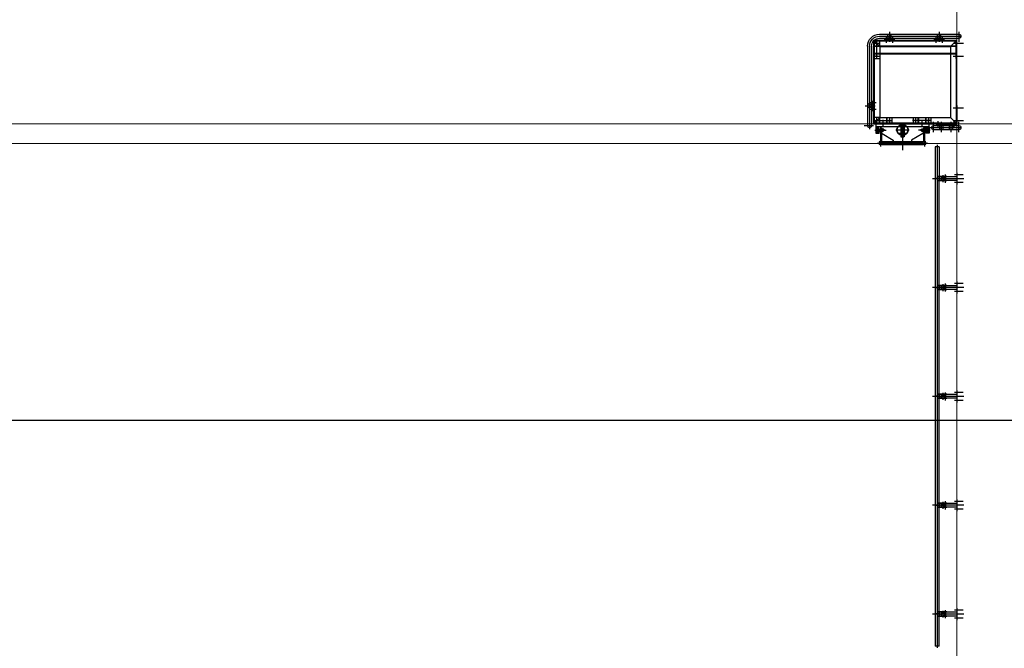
# Model space of a CAD drawing. Extents: x -89225 to 110569, y 13360 to 87647.
# Tile 228 of 256: x 16848 to 29221, y 64399 to 72295. Entities that reach past the tile are written whole.
import ezdxf

# ---------------------------------------------------------------- set-up
doc = ezdxf.new("R2010")
doc.units = 0
doc.layers.add('4', color=4, linetype='Continuous', lineweight=25)
doc.layers.add('Beluchtingstank', color=253, linetype='Continuous')
doc.layers.add('Iv-Lines 035', color=4, linetype='Continuous')

# ---------------------------------------------------------------- blocks, each defined once
blk = doc.blocks.new('BordesBoven')
for p, q in [((-105, 25), (23, 25)), ((-74, -295), (-74, 25)), ((-49, -337), (-49, 56)), ((-24, -295), (-24, 25)), ((0, -1050), (0, 0)), ((0, -1050), (0, 0)), ((0, 0), (1050, 0)), ((80, -80), (0, 0)), ((90, 0), (10, 0)), ((22, -10), (22, 0)), ((32, -10), (32, 0)), ((38, -10), (38, 0)), ((40, -49), (40, 83)), ((48, -10), (48, 0)), ((230, 0), (90, 0)), ((192, -10), (192, 0)), ((200, -49), (200, 81)), ((208, -10), (208, 0)), ((230, -10), (230, 0)), ((830, 0), (970, 0)), ((850, -49), (850, 81)), ((1010, -49), (1010, 83)), ((1155, 25), (1027, 25)), ((1050, -1050), (1050, 0)), ((1074, -974), (1074, 25)), ((1099, -974), (1099, 56)), ((1124, -974), (1124, 25)), ((-105, -75), (23, -75)), ((-37, -35), (34, -35)), ((-12, -135), (-12, -15)), ((-12, -15), (0, -15)), ((-12, -27), (10, -27)), ((-12, -43), (10, -43)), ((10, -1040), (10, -10)), ((1040, -10), (10, -10)), ((90, -10), (10, -10)), ((80, -970), (80, -80)), ((970, -80), (80, -80)), ((230, -10), (90, -10)), ((820, -10), (820, 0)), ((820, -10), (960, -10)), ((842, -10), (842, 0)), ((858, -10), (858, 0)), ((880, -1050), (880, -10)), ((886, -1050), (886, -10)), ((960, 0), (1040, 0)), ((1050, 0), (970, -80)), ((970, -10), (1050, -10)), ((970, -970), (970, -80)), ((973, -1050), (973, -10)), ((980, -1050), (980, -10)), ((1002, -10), (1002, 0)), ((1018, -10), (1018, 0)), ((1040, -10), (1040, 0)), ((1040, -1040), (1040, -10)), ((-105, -195), (23, -195)), ((-37, -235), (34, -235)), ((-12, -135), (-12, -255)), ((-12, -227), (10, -227)), ((-12, -243), (10, -243)), ((1087, -185), (1016, -185)), ((1155, -225), (1027, -225)), ((1062, -177), (1040, -177)), ((1062, -193), (1040, -193)), ((1062, -165), (1050, -165)), ((1062, -285), (1062, -165)), ((-242, -1004), (-242, -366)), ((-40, -350), (-120, -350)), ((-120, -350), (-120, -390)), ((-44, -354), (-116, -354)), ((-116, -354), (-116, -390)), ((-114, -356), (-114, -386)), ((-114, -356), (-46, -356)), ((-105, -295), (23, -295)), ((-101, -356), (-101, -380)), ((-95, -357), (-65, -357)), ((-95, -357), (-95, -377)), ((-88, -357), (-88, -367)), ((-88, -367), (-72, -367)), ((-88, -367), (-80, -368)), ((-80, -336), (-80, -482)), ((-72, -367), (-80, -368)), ((-72, -357), (-72, -367)), ((-65, -357), (-65, -377)), ((-59, -356), (-59, -380)), ((-46, -356), (-46, -386)), ((-44, -354), (-44, -390)), ((-40, -350), (-40, -390)), ((0, -352), (-40, -352)), ((-40, -352), (-40, -1018)), ((-12, -255), (0, -255)), ((-4, -352), (-4, -1018)), ((80, -330), (0, -330)), ((0, -352), (0, -1018)), ((80, -360), (0, -360)), ((40, -320), (40, -560)), ((1087, -265), (1016, -265)), ((1062, -257), (1040, -257)), ((1062, -273), (1040, -273)), ((1062, -285), (1050, -285)), ((-33, -410), (-287, -410)), ((-262, -945), (-262, -425)), ((-260, -425), (-262, -425)), ((-260, -945), (-260, -425)), ((-226, -945), (-226, -425)), ((-226, -425), (-222, -425)), ((-222, -425), (-220, -415)), ((-222, -945), (-222, -425)), ((-50, -410), (-220, -410)), ((-220, -410), (-220, -420)), ((-50, -415), (-220, -415)), ((-122, -420), (-220, -420)), ((-122, -430), (-208, -570)), ((-122, -430), (-122, -415)), ((-50, -420), (-122, -420)), ((-116, -390), (-120, -390)), ((-114, -386), (-46, -386)), ((-101, -380), (-59, -380)), ((-100, -377), (-100, -380)), ((-100, -377), (-60, -377)), ((-100, -386), (-100, -388)), ((-100, -388), (-60, -388)), ((-98, -390), (-98, -405)), ((-98, -407), (-98, -410)), ((-98, -407), (-62, -407)), ((-98, -410), (-62, -410)), ((-98, -420), (-98, -422)), ((-98, -420), (-62, -420)), ((-98, -422), (-62, -422)), ((-98, -436), (-98, -424)), ((-98, -436), (-93, -442)), ((-95, -377), (-65, -377)), ((-93, -407), (-80, -407)), ((-93, -422), (-80, -422)), ((-93, -438), (-67, -438)), ((-93, -442), (-67, -442)), ((-92, -410), (-92, -420)), ((-90, -414), (-92, -414)), ((-92, -414), (-92, -420)), ((-90, -377), (-90, -442)), ((-90, -407), (-90, -410)), ((-90, -414), (-90, -422)), ((-90, -449), (-90, -442)), ((-90, -449), (-70, -449)), ((-89, -450), (-90, -449)), ((-89, -390), (-89, -405)), ((-89, -436), (-89, -424)), ((-89, -450), (-89, -442)), ((-89, -450), (-71, -450)), ((-80, -407), (-67, -407)), ((-80, -422), (-67, -422)), ((-71, -390), (-71, -405)), ((-71, -436), (-71, -424)), ((-71, -450), (-71, -442)), ((-70, -449), (-71, -450)), ((-70, -377), (-70, -442)), ((-70, -407), (-70, -410)), ((-70, -414), (-68, -414)), ((-70, -414), (-70, -422)), ((-70, -449), (-70, -442)), ((-68, -410), (-68, -420)), ((-68, -414), (-68, -420)), ((-62, -436), (-67, -442)), ((-62, -390), (-62, -405)), ((-62, -407), (-62, -410)), ((-62, -420), (-62, -422)), ((-62, -436), (-62, -424)), ((-60, -377), (-60, -380)), ((-60, -386), (-60, -388)), ((-50, -410), (-50, -420)), ((-40, -390), (-44, -390)), ((48, -440), (-32, -440)), ((64, -390), (0, -390)), ((64, -490), (0, -490)), ((6, -396), (6, -484)), ((64, -396), (6, -396)), ((64, -484), (6, -484)), ((64, -390), (64, -396)), ((64, -490), (64, -484)), ((-208, -570), (-222, -570)), ((-78, -770), (-78, -600)), ((80, -520), (0, -520)), ((80, -550), (1, -550)), ((7, -685), (-334, -685)), ((-74, -676), (-174, -676)), ((-174, -676), (-174, -677)), ((-74, -677), (-174, -677)), ((-168, -682), (-174, -677)), ((-168, -688), (-174, -693)), ((-74, -693), (-174, -693)), ((-174, -693), (-174, -694)), ((-74, -694), (-174, -694)), ((-40, -665), (-164, -665)), ((-164, -665), (-164, -675)), ((-40, -675), (-164, -675)), ((-40, -695), (-164, -695)), ((-164, -705), (-164, -695)), ((-40, -705), (-164, -705)), ((-130, -665), (-130, -675)), ((-130, -705), (-130, -695)), ((-129, -676), (-129, -694)), ((-124, -639), (-124, -731)), ((-119, -676), (-119, -694)), ((-118, -665), (-118, -675)), ((-118, -705), (-118, -695)), ((-80, -682), (-74, -677)), ((-80, -688), (-74, -693)), ((-74, -676), (-74, -677)), ((-74, -693), (-74, -694)), ((-4, -665), (-40, -665)), ((-4, -675), (-40, -675)), ((-4, -695), (-40, -695)), ((-4, -705), (-40, -705)), ((-208, -800), (-222, -800)), ((-122, -940), (-208, -800)), ((80, -850), (0, -850)), ((80, -820), (1, -820)), ((40, -1050), (40, -810)), ((1087, -809), (1016, -809)), ((1155, -849), (1027, -849)), ((1062, -801), (1040, -801)), ((1062, -817), (1040, -817)), ((1062, -789), (1050, -789)), ((1062, -909), (1062, -789)), ((-33, -960), (-287, -960)), ((-260, -945), (-262, -945)), ((-226, -945), (-222, -945)), ((-222, -945), (-220, -955)), ((-122, -950), (-220, -950)), ((-220, -960), (-220, -950)), ((-50, -955), (-220, -955)), ((-50, -960), (-220, -960)), ((-122, -940), (-122, -955)), ((-50, -950), (-122, -950)), ((-120, -1020), (-120, -980)), ((-116, -980), (-120, -980)), ((-116, -1016), (-116, -980)), ((-114, -1015), (-114, -985)), ((-114, -985), (-46, -985)), ((-100, -985), (-100, -982)), ((-100, -982), (-60, -982)), ((-98, -934), (-93, -928)), ((-98, -934), (-98, -946)), ((-98, -948), (-62, -948)), ((-98, -950), (-98, -948)), ((-98, -950), (-62, -950)), ((-98, -963), (-98, -960)), ((-98, -960), (-62, -960)), ((-98, -963), (-62, -963)), ((-98, -980), (-98, -965)), ((-93, -928), (-67, -928)), ((-93, -932), (-67, -932)), ((-93, -948), (-80, -948)), ((-93, -963), (-80, -963)), ((-92, -960), (-92, -950)), ((-92, -956), (-92, -950)), ((-90, -956), (-92, -956)), ((-89, -920), (-90, -921)), ((-90, -921), (-70, -921)), ((-90, -921), (-90, -928)), ((-90, -994), (-90, -928)), ((-90, -956), (-90, -948)), ((-90, -963), (-90, -960)), ((-89, -920), (-71, -920)), ((-89, -920), (-89, -928)), ((-89, -934), (-89, -946)), ((-89, -980), (-89, -965)), ((-80, -1034), (-80, -888)), ((-80, -948), (-67, -948)), ((-80, -963), (-67, -963)), ((-71, -920), (-71, -928)), ((-70, -921), (-71, -920)), ((-71, -934), (-71, -946)), ((-71, -980), (-71, -965)), ((-70, -921), (-70, -928)), ((-70, -994), (-70, -928)), ((-70, -956), (-70, -948)), ((-70, -956), (-68, -956)), ((-70, -963), (-70, -960)), ((-68, -960), (-68, -950)), ((-68, -956), (-68, -950)), ((-62, -934), (-67, -928)), ((-62, -934), (-62, -946)), ((-62, -950), (-62, -948)), ((-62, -963), (-62, -960)), ((-62, -980), (-62, -965)), ((-60, -985), (-60, -982)), ((-50, -960), (-50, -950)), ((-46, -1015), (-46, -985)), ((-44, -1016), (-44, -980)), ((-40, -980), (-44, -980)), ((-40, -1020), (-40, -980)), ((48, -930), (-32, -930)), ((6, -922), (-4, -922)), ((6, -938), (-4, -938)), ((64, -880), (0, -880)), ((0, -1050), (80, -970)), ((64, -980), (0, -980)), ((6, -974), (6, -886)), ((64, -886), (6, -886)), ((64, -974), (6, -974)), ((64, -886), (64, -880)), ((64, -980), (64, -974)), ((970, -970), (80, -970)), ((80, -970), (80, -1040)), ((820, -1050), (820, -970)), ((850, -1050), (850, -970)), ((970, -970), (1050, -1050)), ((970, -970), (1050, -970)), ((1010, -1050), (1010, -970)), ((1087, -889), (1016, -889)), ((1062, -881), (1040, -881)), ((1062, -897), (1040, -897)), ((1062, -909), (1050, -909)), ((-40, -1020), (-120, -1020)), ((-44, -1016), (-116, -1016)), ((-114, -1015), (-46, -1015)), ((-101, -1015), (-101, -991)), ((-101, -991), (-59, -991)), ((-100, -994), (-100, -991)), ((-100, -994), (-60, -994)), ((-95, -1014), (-95, -994)), ((-95, -994), (-65, -994)), ((-95, -1014), (-65, -1014)), ((-88, -1004), (-80, -1002)), ((-88, -1014), (-88, -1004)), ((-88, -1004), (-72, -1004)), ((-72, -1004), (-80, -1002)), ((-72, -1014), (-72, -1004)), ((974, -1099), (-68, -1099)), ((-65, -1014), (-65, -994)), ((-60, -994), (-60, -991)), ((-59, -1015), (-59, -991)), ((0, -1018), (-40, -1018)), ((-25, -1050), (-25, -1167)), ((974, -1074), (-25, -1074)), ((80, -1010), (0, -1010)), ((1050, -1050), (0, -1050)), ((1040, -1040), (10, -1040)), ((165, -1062), (165, -1050)), ((285, -1062), (165, -1062)), ((177, -1062), (177, -1040)), ((185, -1087), (185, -1016)), ((193, -1062), (193, -1040)), ((225, -1155), (225, -1027)), ((257, -1062), (257, -1040)), ((265, -1087), (265, -1016)), ((273, -1062), (273, -1040)), ((285, -1062), (285, -1050)), ((1050, -1010), (810, -1010)), ((974, -1124), (-25, -1124))]:
    blk.add_line(p, q)
for centre, radius in [((-49, -75), 25), ((-18, -75), 6), ((-49, -195), 25), ((-18, -195), 6), ((1068, -225), 6), ((1099, -225), 25), ((40, -360), 8), ((-242, -410), 22.5), ((-242, -410), 20), ((40, -520), 8), ((-170, -685), 4), ((-78, -685), 4), ((40, -850), 8), ((1068, -849), 6), ((1099, -849), 25), ((-242, -960), 22.5), ((-242, -960), 20), ((40, -1010), 8), ((225, -1099), 25), ((225, -1068), 6), ((850, -1010), 8), ((1010, -1010), 8)]:
    blk.add_circle(centre, radius)
for centre, radius, start, end in [((-49, 25), 25, 0, 180), ((1099, 25), 25, 0, 180), ((-49, -295), 25, 180, 0), ((-93, -396), 7.24, 90, 127.8789), ((-93, -400), 7.24, 232.1211, 270), ((-93, -429), 7.24, 90, 127.8789), ((-93, -431), 7.24, 232.1211, 270), ((-93, -396), 7.24, 52.1211, 90), ((-93, -400), 7.24, 270, 307.8789), ((-93, -429), 7.24, 52.1211, 90), ((-93, -431), 7.24, 270, 307.8789), ((-80, -415), 26.7, 70.5288, 109.4712), ((-80, -380), 26.7, 250.5288, 270), ((-80, -449), 26.7, 90, 109.4712), ((-80, -411), 26.7, 250.5288, 289.4712), ((-80, -380), 26.7, 270, 289.4712), ((-80, -449), 26.7, 70.5288, 90), ((-67, -396), 7.24, 90, 127.8789), ((-67, -400), 7.24, 232.1211, 270), ((-67, -429), 7.24, 90, 127.8789), ((-67, -431), 7.24, 232.1211, 270), ((-67, -396), 7.24, 52.1211, 90), ((-67, -400), 7.24, 270, 307.8789), ((-67, -429), 7.24, 52.1211, 90), ((-67, -431), 7.24, 270, 307.8789), ((-78, -685), 70, 57.1217, 163.3985), ((-170, -685), 4, 307.5772, 52.4228), ((-78, -685), 70, 196.6015, 302.8783), ((-78, -685), 66, 54.8473, 162.3603), ((-78, -685), 66, 197.6397, 305.1527), ((-78, -685), 4, 127.5772, 232.4228), ((-78, -685), 70, 302.8783, 57.1217), ((-78, -685), 66, 305.1527, 54.8473), ((-93, -939), 7.24, 90, 127.8789), ((-93, -941), 7.24, 232.1211, 270), ((-93, -970), 7.24, 90, 127.8789), ((-93, -974), 7.24, 232.1211, 270), ((-93, -939), 7.24, 52.1211, 90), ((-93, -941), 7.24, 270, 307.8789), ((-93, -970), 7.24, 52.1211, 90), ((-93, -974), 7.24, 270, 307.8789), ((-80, -959), 26.7, 70.5288, 109.4712), ((-80, -921), 26.7, 250.5288, 270), ((-80, -990), 26.7, 90, 109.4712), ((-80, -955), 26.7, 250.5288, 289.4712), ((-80, -921), 26.7, 270, 289.4712), ((-80, -990), 26.7, 70.5288, 90), ((-67, -939), 7.24, 90, 127.8789), ((-67, -941), 7.24, 232.1211, 270), ((-67, -970), 7.24, 90, 127.8789), ((-67, -974), 7.24, 232.1211, 270), ((-67, -939), 7.24, 52.1211, 90), ((-67, -941), 7.24, 270, 307.8789), ((-67, -970), 7.24, 52.1211, 90), ((-67, -974), 7.24, 270, 307.8789), ((974, -974), 125, 270, 0), ((974, -974), 100, 270, 0), ((974, -974), 150, 270, 0), ((-25, -1099), 25, 90, 270)]:
    blk.add_arc(centre, radius, start, end)

msp = doc.modelspace()

# ---------------------------------------------------------------- linework, layer by layer
at = {"layer": '4', "ltscale": 0.5}
msp.add_lwpolyline([(14698, 67264), (71060, 67264)], dxfattribs=at)
at = {"layer": 'Beluchtingstank', "lineweight": 9, "ltscale": 0.01}
for p, q in [((28626, 85395), (28626, 57488)), ((28626, 77338), (28626, 70988)), ((11426, 70988), (28626, 70988)), ((28626, 70988), (30136, 70988)), ((11426, 70738), (28626, 70738)), ((28626, 70738), (30136, 70738))]:
    msp.add_line(p, q, dxfattribs=at)
at = {"layer": 'Iv-Lines 035'}
for p, q in [((28401, 70698), (28353, 70698)), ((28353, 70698), (28353, 64428)), ((28377, 70721), (28377, 64404)), ((28401, 70698), (28401, 70326)), ((28712, 70298), (28319, 70298)), ((28397, 70300), (28357, 70300)), ((28357, 70300), (28357, 70296)), ((28397, 70296), (28357, 70296)), ((28372, 70300), (28372, 70296)), ((28383, 70300), (28383, 70296)), ((28497, 70326), (28391, 70326)), ((28391, 70326), (28391, 70322)), ((28622, 70322), (28391, 70322)), ((28397, 70300), (28397, 70296)), ((28401, 70322), (28401, 70274)), ((28488, 70300), (28434, 70300)), ((28434, 70300), (28434, 70296)), ((28488, 70296), (28434, 70296)), ((28441, 70300), (28441, 70296)), ((28447, 70341), (28447, 70255)), ((28452, 70300), (28452, 70296)), ((28454, 70300), (28454, 70296)), ((28472, 70326), (28472, 70270)), ((28477, 70349), (28477, 70247)), ((28483, 70326), (28483, 70270)), ((28488, 70300), (28488, 70296)), ((28497, 70326), (28497, 70322)), ((28704, 70348), (28595, 70348)), ((28622, 70373), (28622, 70223)), ((28626, 70373), (28622, 70373)), ((28626, 70355), (28622, 70355)), ((28626, 70340), (28622, 70340)), ((28626, 70373), (28626, 70223)), ((28622, 70274), (28391, 70274)), ((28391, 70270), (28391, 70274)), ((28497, 70270), (28391, 70270)), ((28401, 68958), (28401, 70270)), ((28497, 70270), (28497, 70274)), ((28704, 70248), (28595, 70248)), ((28626, 70255), (28622, 70255)), ((28626, 70240), (28622, 70240)), ((28626, 70223), (28622, 70223)), ((28712, 68930), (28319, 68930)), ((28397, 68932), (28357, 68932)), ((28357, 68932), (28357, 68928)), ((28397, 68928), (28357, 68928)), ((28372, 68932), (28372, 68928)), ((28383, 68932), (28383, 68928)), ((28497, 68958), (28391, 68958)), ((28391, 68958), (28391, 68954)), ((28622, 68954), (28391, 68954)), ((28397, 68932), (28397, 68928)), ((28401, 68906), (28401, 68954)), ((28401, 68954), (28401, 68906)), ((28488, 68932), (28434, 68932)), ((28434, 68932), (28434, 68928)), ((28488, 68928), (28434, 68928)), ((28441, 68932), (28441, 68928)), ((28447, 68973), (28447, 68887)), ((28452, 68932), (28452, 68928)), ((28454, 68932), (28454, 68928)), ((28472, 68958), (28472, 68902)), ((28477, 68981), (28477, 68879)), ((28483, 68958), (28483, 68902)), ((28488, 68932), (28488, 68928)), ((28497, 68958), (28497, 68954)), ((28704, 68980), (28595, 68980)), ((28622, 69005), (28622, 68855)), ((28626, 69005), (28622, 69005)), ((28626, 68988), (28622, 68988)), ((28626, 68973), (28622, 68973)), ((28626, 69005), (28626, 68855)), ((28622, 68906), (28391, 68906)), ((28391, 68902), (28391, 68906)), ((28497, 68902), (28391, 68902)), ((28401, 67591), (28401, 68902)), ((28497, 68902), (28497, 68906)), ((28704, 68880), (28595, 68880)), ((28626, 68888), (28622, 68888)), ((28626, 68873), (28622, 68873)), ((28626, 68855), (28622, 68855)), ((28712, 67563), (28319, 67563)), ((28397, 67565), (28357, 67565)), ((28357, 67565), (28357, 67561)), ((28397, 67561), (28357, 67561)), ((28372, 67565), (28372, 67561)), ((28383, 67565), (28383, 67561)), ((28497, 67591), (28391, 67591)), ((28391, 67591), (28391, 67587)), ((28622, 67587), (28391, 67587)), ((28397, 67565), (28397, 67561)), ((28401, 67539), (28401, 67587)), ((28401, 67587), (28401, 67539)), ((28488, 67565), (28434, 67565)), ((28434, 67565), (28434, 67561)), ((28488, 67561), (28434, 67561)), ((28441, 67565), (28441, 67561)), ((28447, 67606), (28447, 67520)), ((28452, 67565), (28452, 67561)), ((28454, 67565), (28454, 67561)), ((28472, 67591), (28472, 67535)), ((28477, 67614), (28477, 67512)), ((28483, 67591), (28483, 67535)), ((28488, 67565), (28488, 67561)), ((28497, 67591), (28497, 67587)), ((28704, 67613), (28595, 67613)), ((28622, 67638), (28622, 67488)), ((28626, 67638), (28622, 67638)), ((28626, 67620), (28622, 67620)), ((28626, 67605), (28622, 67605)), ((28626, 67638), (28626, 67488)), ((28622, 67539), (28391, 67539)), ((28391, 67535), (28391, 67539)), ((28497, 67535), (28391, 67535)), ((28401, 66223), (28401, 67535)), ((28497, 67535), (28497, 67539)), ((28704, 67513), (28595, 67513)), ((28626, 67520), (28622, 67520)), ((28626, 67505), (28622, 67505)), ((28626, 67488), (28622, 67488)), ((28712, 66195), (28319, 66195)), ((28397, 66197), (28357, 66197)), ((28357, 66197), (28357, 66193)), ((28372, 66197), (28372, 66193)), ((28383, 66197), (28383, 66193)), ((28497, 66223), (28391, 66223)), ((28391, 66223), (28391, 66219)), ((28622, 66219), (28391, 66219)), ((28397, 66197), (28397, 66193)), ((28401, 66171), (28401, 66219)), ((28401, 66219), (28401, 66171)), ((28488, 66197), (28434, 66197)), ((28434, 66197), (28434, 66193)), ((28441, 66197), (28441, 66193)), ((28447, 66238), (28447, 66152)), ((28452, 66197), (28452, 66193)), ((28454, 66197), (28454, 66193)), ((28472, 66223), (28472, 66167)), ((28477, 66246), (28477, 66144)), ((28483, 66223), (28483, 66167)), ((28488, 66197), (28488, 66193)), ((28497, 66223), (28497, 66219)), ((28704, 66245), (28595, 66245)), ((28622, 66270), (28622, 66120)), ((28626, 66270), (28622, 66270)), ((28626, 66253), (28622, 66253)), ((28626, 66238), (28622, 66238)), ((28626, 66270), (28626, 66120)), ((28397, 66193), (28357, 66193)), ((28622, 66171), (28391, 66171)), ((28391, 66167), (28391, 66171)), ((28497, 66167), (28391, 66167)), ((28401, 64856), (28401, 66167)), ((28488, 66193), (28434, 66193)), ((28497, 66167), (28497, 66171)), ((28704, 66145), (28595, 66145)), ((28626, 66153), (28622, 66153)), ((28626, 66138), (28622, 66138)), ((28626, 66120), (28622, 66120)), ((28497, 64856), (28391, 64856)), ((28391, 64856), (28391, 64852)), ((28622, 64852), (28391, 64852)), ((28401, 64804), (28401, 64852)), ((28401, 64852), (28401, 64804)), ((28447, 64871), (28447, 64785)), ((28472, 64856), (28472, 64800)), ((28477, 64879), (28477, 64777)), ((28483, 64856), (28483, 64800)), ((28497, 64856), (28497, 64852)), ((28704, 64878), (28595, 64878)), ((28622, 64903), (28622, 64753)), ((28626, 64903), (28622, 64903)), ((28626, 64885), (28622, 64885)), ((28626, 64870), (28622, 64870)), ((28626, 64903), (28626, 64753)), ((28712, 64828), (28319, 64828)), ((28397, 64830), (28357, 64830)), ((28357, 64830), (28357, 64826)), ((28397, 64826), (28357, 64826)), ((28372, 64830), (28372, 64826)), ((28383, 64830), (28383, 64826)), ((28622, 64804), (28391, 64804)), ((28391, 64800), (28391, 64804)), ((28497, 64800), (28391, 64800)), ((28397, 64830), (28397, 64826)), ((28401, 64428), (28401, 64800)), ((28488, 64830), (28434, 64830)), ((28434, 64830), (28434, 64826)), ((28488, 64826), (28434, 64826)), ((28441, 64830), (28441, 64826)), ((28452, 64830), (28452, 64826)), ((28454, 64830), (28454, 64826)), ((28488, 64830), (28488, 64826)), ((28497, 64800), (28497, 64804)), ((28704, 64778), (28595, 64778)), ((28626, 64785), (28622, 64785)), ((28626, 64770), (28622, 64770)), ((28626, 64753), (28622, 64753)), ((28401, 64428), (28353, 64428))]:
    msp.add_line(p, q, dxfattribs=at)
for centre in [(28447, 70298), (28447, 68930), (28447, 67563), (28447, 66195), (28447, 64828)]:
    msp.add_ellipse(centre, major_axis=(0, 24.1), ratio=0.965926, start_param=0, end_param=3.141593, dxfattribs=at)
at = {"layer": 'Iv-Lines 035', "extrusion": (0, 0, -1)}
for centre in [(28447, 70298), (28447, 68930), (28447, 67563), (28447, 66195), (28447, 64828)]:
    msp.add_ellipse(centre, major_axis=(0, 24.1), ratio=0.965926, start_param=0, end_param=3.141593, dxfattribs=at)

# ---------------------------------------------------------------- block references
at = {"layer": 'Iv-Lines 035', "xscale": -1, "rotation": 270}
msp.add_blockref('BordesBoven', (28626, 70988), dxfattribs=at)

doc.saveas('drawing.dxf')
